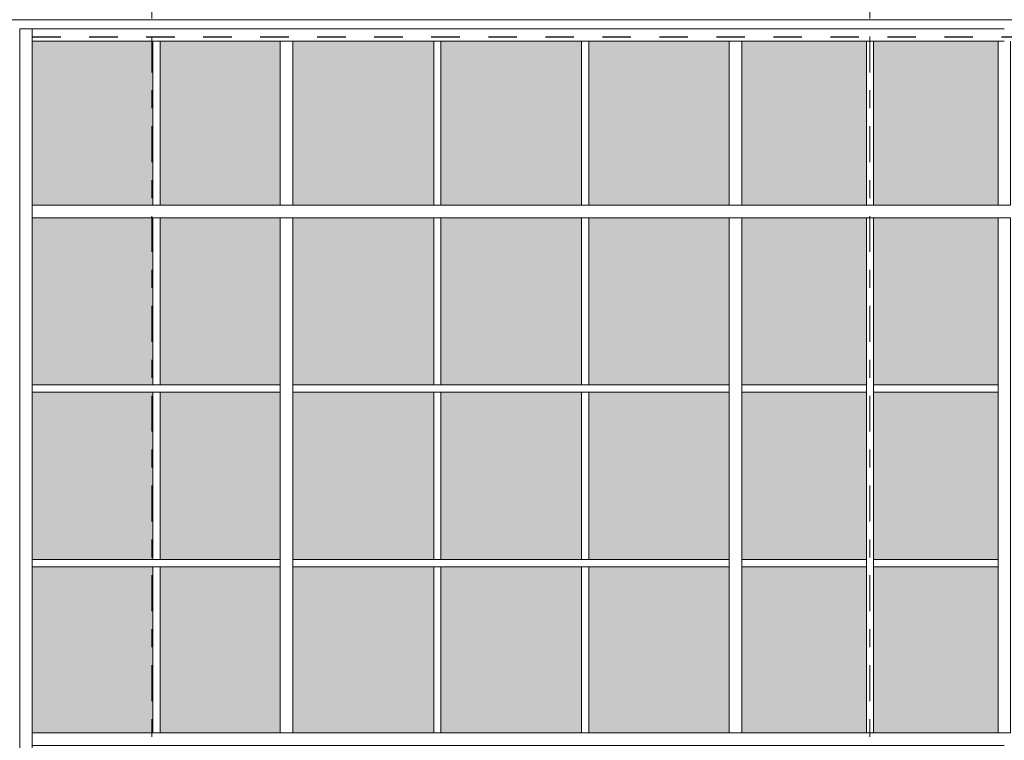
# Model space of a CAD drawing. Header units: metres. Extents: x -25 to 103, y -11 to 869.
# Tile 18 of 86: x -16.75 to -11.27, y 2.23 to 6.24. Entities that reach past the tile are written whole.
import ezdxf

# ---------------------------------------------------------------- set-up
doc = ezdxf.new("R2010")
doc.units = ezdxf.units.M
doc.header["$XCLIPFRAME"] = 2
doc.linetypes.add('_Rasterlinie_', pattern=[0.375, 0.2, -0.05, 0.075, -0.05])
doc.linetypes.add('Dash', pattern=[0.3175, 0.15875, -0.15875])
for name, color, linetype, lineweight in [('A_Fassade', 113, 'Continuous', 5), ('A_Fenster', 45, 'Continuous', 5), ('A_Linien', 5, 'Continuous', 9), ('A_Raster', 128, 'Continuous', 5), ('A_Scan-Pixelbild', 213, 'Continuous', 5)]:
    doc.layers.add(name, color=color, linetype=linetype, lineweight=lineweight)
picture_1 = doc.add_image_def('image1.jpg', size_in_pixel=(1792, 564))

# ---------------------------------------------------------------- blocks, each defined once
blk = doc.blocks.new('Facade Frame2 - Facade Frame-8092835-Ansicht Belderberg')
at = {"layer": 'A_Fenster', "color": 250, "lineweight": 9}
blk.add_line((-16.8035, 6.2401), (12.7765, 6.2401), dxfattribs=at)
blk = doc.blocks.new('Rectangular Mullion - 70mm x 280mm-8069553-Ansicht Belderberg')
at = {"layer": 'A_Fassade', "color": 250, "lineweight": 9}
for p, q in [((-16.6835, 6.1201), (-16.6835, 6.1901)), ((-15.9915, 6.1901), (-16.6835, 6.1901)), ((-16.6835, 6.1201), (-15.9915, 6.1201))]:
    blk.add_line(p, q, dxfattribs=at)
blk = doc.blocks.new('Rectangular Mullion - 70mm x 280mm-8069554-Ansicht Belderberg')
at = {"layer": 'A_Fassade', "color": 250, "lineweight": 9}
for p, q in [((-15.2669, 6.1901), (-15.9915, 6.1901)), ((-15.9915, 6.1201), (-15.2669, 6.1201))]:
    blk.add_line(p, q, dxfattribs=at)
blk = doc.blocks.new('Rectangular Mullion - 70mm x 280mm-8069720-Ansicht Belderberg')
at = {"layer": 'A_Fassade', "color": 250, "lineweight": 9}
for p, q in [((-14.7262, 6.1901), (-15.2669, 6.1901)), ((-15.2669, 6.1201), (-14.7262, 6.1201))]:
    blk.add_line(p, q, dxfattribs=at)
blk = doc.blocks.new('Rectangular Mullion - 70mm x 280mm-8069721-Ansicht Belderberg')
at = {"layer": 'A_Fassade', "color": 250, "lineweight": 9}
for p, q in [((-14.4279, 6.1901), (-14.7262, 6.1901)), ((-14.7262, 6.1201), (-14.4279, 6.1201))]:
    blk.add_line(p, q, dxfattribs=at)
blk = doc.blocks.new('Rectangular Mullion - 70mm x 280mm-8069557-Ansicht Belderberg')
at = {"layer": 'A_Fassade', "color": 250, "lineweight": 9}
for p, q in [((-13.6046, 6.1901), (-14.4279, 6.1901)), ((-14.4279, 6.1201), (-13.6046, 6.1201))]:
    blk.add_line(p, q, dxfattribs=at)
blk = doc.blocks.new('Rectangular Mullion - 70mm x 280mm-8069558-Ansicht Belderberg')
at = {"layer": 'A_Fassade', "color": 250, "lineweight": 9}
for p, q in [((-12.7663, 6.1901), (-13.6046, 6.1901)), ((-13.6046, 6.1201), (-12.7663, 6.1201))]:
    blk.add_line(p, q, dxfattribs=at)
blk = doc.blocks.new('Rectangular Mullion - 70mm x 280mm-8069559-Ansicht Belderberg')
at = {"layer": 'A_Fassade', "color": 250, "lineweight": 9}
for p, q in [((-12.018, 6.1901), (-12.7663, 6.1901)), ((-12.7663, 6.1201), (-12.018, 6.1201))]:
    blk.add_line(p, q, dxfattribs=at)
blk = doc.blocks.new('Rectangular Mullion - 70mm x 280mm-8069578-Ansicht Belderberg')
at = {"layer": 'A_Fassade', "color": 250, "lineweight": 9}
for p, q in [((-16.7535, 6.1901), (-16.6835, 6.1901)), ((-16.7535, 6.1901), (-16.7535, 5.1722)), ((-16.6835, 5.1722), (-16.6835, 6.1901))]:
    blk.add_line(p, q, dxfattribs=at)
blk = doc.blocks.new('System Panel - Glazed-8069533-Ansicht Belderberg')
at = {"layer": 'A_Fassade', "lineweight": 9}
blk.add_hatch(color=131, dxfattribs=at).paths.add_polyline_path([(-16.0115, -1.6703), (-16.0115, -0.7453), (-16.6835, -0.7453), (-16.6835, -1.6703), (-16.1909, -1.6703)], flags=0)
blk = doc.blocks.new('System Panel - Glazed-8069534-Ansicht Belderberg')
at = {"layer": 'A_Fassade', "lineweight": 9}
blk.add_hatch(color=131, dxfattribs=at).paths.add_polyline_path([(-15.3019, -1.6703), (-15.3019, -0.7453), (-15.9715, -0.7453), (-15.9715, -1.6703)], flags=0)
blk = doc.blocks.new('System Panel - Glazed-8069535-Ansicht Belderberg')
at = {"layer": 'A_Fassade', "lineweight": 9}
blk.add_hatch(color=131, dxfattribs=at).paths.add_polyline_path([(-14.7262, -1.6703), (-14.4479, -1.6703), (-14.4479, -0.7453), (-15.2319, -0.7453), (-15.2319, -1.6703)], flags=0)
blk = doc.blocks.new('System Panel - Glazed-8069537-Ansicht Belderberg')
at = {"layer": 'A_Fassade', "lineweight": 9}
blk.add_hatch(color=131, dxfattribs=at).paths.add_polyline_path([(-13.6246, -1.6703), (-13.6246, -0.7453), (-14.4079, -0.7453), (-14.4079, -1.6703)], flags=0)
blk = doc.blocks.new('System Panel - Glazed-8069538-Ansicht Belderberg')
at = {"layer": 'A_Fassade', "lineweight": 9}
blk.add_hatch(color=131, dxfattribs=at).paths.add_polyline_path([(-12.038, -1.6703), (-12.038, -0.7453), (-12.7313, -0.7453), (-12.7313, -1.6703)], flags=0)
blk = doc.blocks.new('System Panel - Glazed-8069631-Ansicht Belderberg')
at = {"layer": 'A_Fassade', "lineweight": 9}
blk.add_hatch(color=131, dxfattribs=at).paths.add_polyline_path([(-16.6835, 3.2347), (-16.0115, 3.2347), (-16.0115, 4.1672), (-16.6835, 4.1672), (-16.6835, 3.4849)], flags=0)
blk = doc.blocks.new('System Panel - Glazed-8069632-Ansicht Belderberg')
at = {"layer": 'A_Fassade', "lineweight": 9}
blk.add_hatch(color=131, dxfattribs=at).paths.add_polyline_path([(-15.3019, 3.2347), (-15.3019, 4.1672), (-15.9715, 4.1672), (-15.9715, 3.2347)], flags=0)
blk = doc.blocks.new('System Panel - Glazed-8069633-Ansicht Belderberg')
at = {"layer": 'A_Fassade', "lineweight": 9}
blk.add_hatch(color=131, dxfattribs=at).paths.add_polyline_path([(-15.2319, 3.2347), (-14.4479, 3.2347), (-14.4479, 4.1672), (-15.2319, 4.1672), (-15.2319, 3.8972)], flags=0)
blk = doc.blocks.new('System Panel - Glazed-8069634-Ansicht Belderberg')
at = {"layer": 'A_Fassade', "lineweight": 9}
blk.add_hatch(color=131, dxfattribs=at).paths.add_polyline_path([(-13.6246, 3.2347), (-13.6246, 4.1672), (-14.4079, 4.1672), (-14.4079, 3.2347)], flags=0)
blk = doc.blocks.new('System Panel - Glazed-8069635-Ansicht Belderberg')
at = {"layer": 'A_Fassade', "lineweight": 9}
blk.add_hatch(color=131, dxfattribs=at).paths.add_polyline_path([(-12.038, 3.2347), (-12.038, 4.1672), (-12.7313, 4.1672), (-12.7313, 3.2347)], flags=0)
blk = doc.blocks.new('System Panel - Glazed-8069645-Ansicht Belderberg')
at = {"layer": 'A_Fassade', "lineweight": 9}
blk.add_hatch(color=131, dxfattribs=at).paths.add_polyline_path([(-16.1909, 4.2072), (-16.0115, 4.2072), (-16.0115, 5.1372), (-16.6835, 5.1372), (-16.6835, 4.2072)], flags=0)
blk = doc.blocks.new('System Panel - Glazed-8069646-Ansicht Belderberg')
at = {"layer": 'A_Fassade', "lineweight": 9}
blk.add_hatch(color=131, dxfattribs=at).paths.add_polyline_path([(-15.3019, 4.2072), (-15.3019, 5.1372), (-15.9715, 5.1372), (-15.9715, 4.2072)], flags=0)
blk = doc.blocks.new('System Panel - Glazed-8069647-Ansicht Belderberg')
at = {"layer": 'A_Fassade', "lineweight": 9}
blk.add_hatch(color=131, dxfattribs=at).paths.add_polyline_path([(-14.7262, 4.2072), (-14.4479, 4.2072), (-14.4479, 5.1372), (-15.2319, 5.1372), (-15.2319, 4.2072)], flags=0)
blk = doc.blocks.new('System Panel - Glazed-8069648-Ansicht Belderberg')
at = {"layer": 'A_Fassade', "lineweight": 9}
blk.add_hatch(color=131, dxfattribs=at).paths.add_polyline_path([(-13.6246, 4.2072), (-13.6246, 5.1372), (-14.4079, 5.1372), (-14.4079, 4.2072)], flags=0)
blk = doc.blocks.new('System Panel - Glazed-8069649-Ansicht Belderberg')
at = {"layer": 'A_Fassade', "lineweight": 9}
blk.add_hatch(color=131, dxfattribs=at).paths.add_polyline_path([(-12.7313, 4.2072), (-12.038, 4.2072), (-12.038, 5.1372), (-12.7313, 5.1372)], flags=0)
blk = doc.blocks.new('System Panel - Glazed-8069659-Ansicht Belderberg')
at = {"layer": 'A_Fassade', "lineweight": 9}
blk.add_hatch(color=131, dxfattribs=at).paths.add_polyline_path([(-16.1909, 5.2072), (-16.0115, 5.2072), (-16.0115, 6.1201), (-16.6835, 6.1201), (-16.6835, 5.2072)], flags=0)
blk = doc.blocks.new('System Panel - Glazed-8069660-Ansicht Belderberg')
at = {"layer": 'A_Fassade', "lineweight": 9}
blk.add_hatch(color=131, dxfattribs=at).paths.add_polyline_path([(-15.3019, 5.2072), (-15.3019, 6.1201), (-15.9715, 6.1201), (-15.9715, 5.2072)], flags=0)
blk = doc.blocks.new('System Panel - Glazed-8078012-Ansicht Belderberg')
at = {"layer": 'A_Fassade', "lineweight": 9}
blk.add_hatch(color=131, dxfattribs=at).paths.add_polyline_path([(-14.7262, 5.2072), (-14.4479, 5.2072), (-14.4479, 6.1201), (-15.2319, 6.1201), (-15.2319, 5.2072)], flags=0)
blk = doc.blocks.new('System Panel - Glazed-8069663-Ansicht Belderberg')
at = {"layer": 'A_Fassade', "lineweight": 9}
blk.add_hatch(color=131, dxfattribs=at).paths.add_polyline_path([(-13.6246, 5.2072), (-13.6246, 6.1201), (-14.4079, 6.1201), (-14.4079, 5.2072)], flags=0)
blk = doc.blocks.new('System Panel - Glazed-8069664-Ansicht Belderberg')
at = {"layer": 'A_Fassade', "lineweight": 9}
blk.add_hatch(color=131, dxfattribs=at).paths.add_polyline_path([(-12.038, 5.2072), (-12.038, 6.1201), (-12.7313, 6.1201), (-12.7313, 5.2072)], flags=0)
blk = doc.blocks.new('Rectangular Mullion - 70mm x 280mm-8069689-Ansicht Belderberg')
at = {"layer": 'A_Fassade', "color": 250, "lineweight": 9}
for p, q in [((-16.7535, 2.2347), (-16.7535, 1.2297)), ((-16.6835, 1.2297), (-16.6835, 2.2347))]:
    blk.add_line(p, q, dxfattribs=at)
blk = doc.blocks.new('Rectangular Mullion - 70mm x 280mm-8069581-Ansicht Belderberg')
at = {"layer": 'A_Fassade', "color": 250, "lineweight": 9}
for p, q in [((-16.7535, 1.2297), (-16.7535, 0.2497)), ((-16.6835, 0.2497), (-16.6835, 1.2297))]:
    blk.add_line(p, q, dxfattribs=at)
blk = doc.blocks.new('Rectangular Mullion - 70mm x 280mm-8069690-Ansicht Belderberg')
at = {"layer": 'A_Fassade', "color": 250, "lineweight": 9}
for p, q in [((-16.7535, 4.1872), (-16.7535, 3.2147)), ((-16.6835, 3.2147), (-16.6835, 4.1872))]:
    blk.add_line(p, q, dxfattribs=at)
blk = doc.blocks.new('Rectangular Mullion - 70mm x 280mm-8069691-Ansicht Belderberg')
at = {"layer": 'A_Fassade', "color": 250, "lineweight": 9}
for p, q in [((-16.7535, 5.1722), (-16.7535, 4.1872)), ((-16.6835, 4.1872), (-16.6835, 5.1722))]:
    blk.add_line(p, q, dxfattribs=at)
blk = doc.blocks.new('Rectangular Mullion - 40mm x100mm-8069611-Ansicht Belderberg')
at = {"layer": 'A_Fassade', "color": 250, "lineweight": 9}
for p, q in [((-16.0115, -0.7453), (-15.9715, -0.7453)), ((-16.0115, -0.7453), (-16.0115, -1.6703)), ((-15.9715, -1.6703), (-15.9715, -0.7453))]:
    blk.add_line(p, q, dxfattribs=at)
blk = doc.blocks.new('Rectangular Mullion - 40mm x100mm-8069706-Ansicht Belderberg')
at = {"layer": 'A_Fassade', "color": 250, "lineweight": 9}
for p, q in [((-16.0115, 4.1672), (-15.9715, 4.1672)), ((-16.0115, 4.1672), (-16.0115, 3.2347)), ((-15.9715, 3.2347), (-15.9715, 4.1672)), ((-15.9715, 3.2347), (-16.0115, 3.2347))]:
    blk.add_line(p, q, dxfattribs=at)
blk = doc.blocks.new('Rectangular Mullion - 40mm x100mm-8069707-Ansicht Belderberg')
at = {"layer": 'A_Fassade', "color": 250, "lineweight": 9}
for p, q in [((-16.0115, 5.1372), (-16.0115, 4.2072)), ((-15.9715, 4.2072), (-15.9715, 5.1372)), ((-15.9715, 4.2072), (-16.0115, 4.2072))]:
    blk.add_line(p, q, dxfattribs=at)
blk = doc.blocks.new('Rectangular Mullion - 40mm x100mm-8069708-Ansicht Belderberg')
at = {"layer": 'A_Fassade', "color": 250, "lineweight": 9}
for p, q in [((-16.0115, 6.1201), (-16.0115, 5.2072)), ((-15.9715, 5.2072), (-15.9715, 6.1201))]:
    blk.add_line(p, q, dxfattribs=at)
blk = doc.blocks.new('Rectangular Mullion - 70mm x 160mm-V3-Ansicht Belderberg')
at = {"layer": 'A_Fassade', "color": 250, "lineweight": 9}
for p, q in [((-15.3019, 3.2147), (-15.3019, 2.2697)), ((-15.2319, 2.2697), (-15.2319, 3.2147)), ((-15.2319, 2.2697), (-15.3019, 2.2697))]:
    blk.add_line(p, q, dxfattribs=at)
blk = doc.blocks.new('Rectangular Mullion - 70mm x 160mm-8069709-Ansicht Belderberg')
at = {"layer": 'A_Fassade', "color": 250, "lineweight": 9}
for p, q in [((-15.3019, 4.1872), (-15.3019, 3.2147)), ((-15.2319, 3.2147), (-15.2319, 4.1872))]:
    blk.add_line(p, q, dxfattribs=at)
blk = doc.blocks.new('Rectangular Mullion - 70mm x 160mm-8069710-Ansicht Belderberg')
at = {"layer": 'A_Fassade', "color": 250, "lineweight": 9}
for p, q in [((-15.3019, 5.1372), (-15.2319, 5.1372)), ((-15.3019, 5.1372), (-15.3019, 4.1872)), ((-15.2319, 4.1872), (-15.2319, 5.1372))]:
    blk.add_line(p, q, dxfattribs=at)
blk = doc.blocks.new('Rectangular Mullion - 70mm x 160mm-8069711-Ansicht Belderberg')
at = {"layer": 'A_Fassade', "color": 250, "lineweight": 9}
for p, q in [((-15.3019, 6.1201), (-15.3019, 5.2072)), ((-15.2319, 5.2072), (-15.2319, 6.1201)), ((-15.2319, 5.2072), (-15.3019, 5.2072))]:
    blk.add_line(p, q, dxfattribs=at)
blk = doc.blocks.new('Rectangular Mullion - 40mm x100mm-8069712-Ansicht Belderberg')
at = {"layer": 'A_Fassade', "color": 250, "lineweight": 9}
for p, q in [((-12.038, 3.2147), (-12.038, 2.2697)), ((-11.998, 2.2697), (-11.998, 3.2147))]:
    blk.add_line(p, q, dxfattribs=at)
blk = doc.blocks.new('Rectangular Mullion - 40mm x100mm-8069713-Ansicht Belderberg')
at = {"layer": 'A_Fassade', "color": 250, "lineweight": 9}
for p, q in [((-12.038, 4.1872), (-12.038, 3.2147)), ((-11.998, 3.2147), (-11.998, 4.1872))]:
    blk.add_line(p, q, dxfattribs=at)
blk = doc.blocks.new('Rectangular Mullion - 40mm x100mm-8069714-Ansicht Belderberg')
at = {"layer": 'A_Fassade', "color": 250, "lineweight": 9}
for p, q in [((-12.038, 5.1372), (-12.038, 4.1872)), ((-11.998, 4.1872), (-11.998, 5.1372))]:
    blk.add_line(p, q, dxfattribs=at)
blk = doc.blocks.new('Rectangular Mullion - 70mm x 160mm-8069597-Ansicht Belderberg')
at = {"layer": 'A_Fassade', "color": 250, "lineweight": 9}
for p, q in [((-15.9915, 1.2647), (-16.6835, 1.2647)), ((-16.6835, 1.1947), (-15.9915, 1.1947))]:
    blk.add_line(p, q, dxfattribs=at)
blk = doc.blocks.new('Rectangular Mullion - 70mm x 160mm-8069598-Ansicht Belderberg')
at = {"layer": 'A_Fassade', "color": 250, "lineweight": 9}
for p, q in [((-15.2669, 1.2647), (-15.9915, 1.2647)), ((-15.9915, 1.1947), (-15.2669, 1.1947))]:
    blk.add_line(p, q, dxfattribs=at)
blk = doc.blocks.new('Rectangular Mullion - 70mm x 160mm-8069599-Ansicht Belderberg')
at = {"layer": 'A_Fassade', "color": 250, "lineweight": 9}
for p, q in [((-14.7262, 1.2647), (-15.2669, 1.2647)), ((-15.2669, 1.1947), (-14.7262, 1.1947))]:
    blk.add_line(p, q, dxfattribs=at)
blk = doc.blocks.new('Rectangular Mullion - 70mm x 160mm-8069600-Ansicht Belderberg')
at = {"layer": 'A_Fassade', "color": 250, "lineweight": 9}
for p, q in [((-14.4279, 1.2647), (-14.7262, 1.2647)), ((-14.7262, 1.1947), (-14.4279, 1.1947))]:
    blk.add_line(p, q, dxfattribs=at)
blk = doc.blocks.new('Rectangular Mullion - 70mm x 160mm-8069601-Ansicht Belderberg')
at = {"layer": 'A_Fassade', "color": 250, "lineweight": 9}
for p, q in [((-13.6046, 1.2647), (-14.4279, 1.2647)), ((-14.4279, 1.1947), (-13.6046, 1.1947))]:
    blk.add_line(p, q, dxfattribs=at)
blk = doc.blocks.new('Rectangular Mullion - 70mm x 160mm-8069607-Ansicht Belderberg')
at = {"layer": 'A_Fassade', "color": 250, "lineweight": 9}
for p, q in [((-8.7673, 1.2647), (-9.6056, 1.2647)), ((-9.6056, 1.1947), (-8.7673, 1.1947))]:
    blk.add_line(p, q, dxfattribs=at)
blk = doc.blocks.new('Rectangular Mullion - 70mm x 160mm-8069700-Ansicht Belderberg')
at = {"layer": 'A_Fassade', "color": 250, "lineweight": 9}
for p, q in [((-0.0187, 1.2647), (-0.7669, 1.2647)), ((-0.7669, 1.1947), (-0.0187, 1.1947))]:
    blk.add_line(p, q, dxfattribs=at)
blk = doc.blocks.new('Rectangular Mullion - 40mm x100mm-8069582-Ansicht Belderberg')
at = {"layer": 'A_Fassade', "color": 250, "lineweight": 9}
for p, q in [((-15.9915, -0.7053), (-16.6835, -0.7053)), ((-16.6835, -0.7453), (-15.9915, -0.7453))]:
    blk.add_line(p, q, dxfattribs=at)
blk = doc.blocks.new('Rectangular Mullion - 40mm x100mm-8069583-Ansicht Belderberg')
at = {"layer": 'A_Fassade', "color": 250, "lineweight": 9}
for p, q in [((-15.3019, -0.7053), (-15.9915, -0.7053)), ((-15.9915, -0.7453), (-15.3019, -0.7453))]:
    blk.add_line(p, q, dxfattribs=at)
blk = doc.blocks.new('Rectangular Mullion - 40mm x100mm-8069584-Ansicht Belderberg')
at = {"layer": 'A_Fassade', "color": 250, "lineweight": 9}
for p, q in [((-14.7262, -0.7053), (-15.2319, -0.7053)), ((-15.2319, -0.7453), (-14.7262, -0.7453))]:
    blk.add_line(p, q, dxfattribs=at)
blk = doc.blocks.new('Rectangular Mullion - 40mm x100mm-8069585-Ansicht Belderberg')
at = {"layer": 'A_Fassade', "color": 250, "lineweight": 9}
for p, q in [((-14.4279, -0.7053), (-14.7262, -0.7053)), ((-14.7262, -0.7453), (-14.4279, -0.7453))]:
    blk.add_line(p, q, dxfattribs=at)
blk = doc.blocks.new('Rectangular Mullion - 40mm x100mm-8069586-Ansicht Belderberg')
at = {"layer": 'A_Fassade', "color": 250, "lineweight": 9}
for p, q in [((-13.6046, -0.7053), (-14.4279, -0.7053)), ((-14.4279, -0.7453), (-13.6046, -0.7453))]:
    blk.add_line(p, q, dxfattribs=at)
blk = doc.blocks.new('Rectangular Mullion - 40mm x100mm-8069592-Ansicht Belderberg')
at = {"layer": 'A_Fassade', "color": 250, "lineweight": 9}
for p, q in [((-8.8023, -0.7053), (-9.6056, -0.7053)), ((-9.6056, -0.7453), (-8.8023, -0.7453))]:
    blk.add_line(p, q, dxfattribs=at)
blk = doc.blocks.new('Rectangular Mullion - 40mm x100mm-V5-Ansicht Belderberg')
at = {"layer": 'A_Fassade', "color": 250, "lineweight": 9}
for p, q in [((-12.038, 3.2347), (-12.7313, 3.2347)), ((-12.7313, 3.1947), (-12.038, 3.1947)), ((-12.038, 3.2347), (-12.038, 3.1947))]:
    blk.add_line(p, q, dxfattribs=at)
blk = doc.blocks.new('Rectangular Mullion - 40mm x100mm-8069716-Ansicht Belderberg')
at = {"layer": 'A_Fassade', "color": 250, "lineweight": 9}
for p, q in [((-11.998, 0.2297), (-11.998, 0.2697)), ((-11.3047, 0.2697), (-11.998, 0.2697)), ((-11.998, 0.2297), (-11.3047, 0.2297))]:
    blk.add_line(p, q, dxfattribs=at)

msp = doc.modelspace()

# ---------------------------------------------------------------- linework, layer by layer
at = {"layer": 'A_Linien', "color": 10, "linetype": 'Dash', "lineweight": 25}
msp.add_line((-19.5409, 6.1449), (15.5244, 6.1449), dxfattribs=at)
at = {"layer": 'A_Raster', "linetype": '_Rasterlinie_', "lineweight": 9}
for p, q in [((-16.0184, -11.0531), (-16.0184, 14.615)), ((-12.0184, -11.0531), (-12.0184, 14.615))]:
    msp.add_line(p, q, dxfattribs=at)

# ---------------------------------------------------------------- block references
at = {"layer": 'A_Fassade', "color": 250, "lineweight": 9}
for name, p in [('Rectangular Mullion - 70mm x 280mm-8069578-Ansicht Belderberg', (0, 0)), ('Rectangular Mullion - 70mm x 280mm-8069553-Ansicht Belderberg', (0, 0)), ('Rectangular Mullion - 70mm x 280mm-8069554-Ansicht Belderberg', (0, 0)), ('Rectangular Mullion - 70mm x 280mm-8069720-Ansicht Belderberg', (0, 0)), ('Rectangular Mullion - 70mm x 280mm-8069721-Ansicht Belderberg', (0, 0)), ('Rectangular Mullion - 70mm x 280mm-8069557-Ansicht Belderberg', (0, 0)), ('Rectangular Mullion - 70mm x 280mm-8069558-Ansicht Belderberg', (0, 0)), ('Rectangular Mullion - 70mm x 280mm-8069559-Ansicht Belderberg', (0, 0)), ('Rectangular Mullion - 70mm x 280mm-8069559-Ansicht Belderberg', (0.7483, 0)), ('System Panel - Glazed-8069659-Ansicht Belderberg', (0, 0)), ('Rectangular Mullion - 40mm x100mm-8069708-Ansicht Belderberg', (0, 0)), ('System Panel - Glazed-8069660-Ansicht Belderberg', (0, 0)), ('Rectangular Mullion - 70mm x 160mm-8069711-Ansicht Belderberg', (0, 0)), ('System Panel - Glazed-8078012-Ansicht Belderberg', (0, 0)), ('Rectangular Mullion - 40mm x100mm-8069708-Ansicht Belderberg', (1.5636, 0)), ('System Panel - Glazed-8069663-Ansicht Belderberg', (0, 0)), ('Rectangular Mullion - 40mm x100mm-8069708-Ansicht Belderberg', (2.3869, 0)), ('System Panel - Glazed-8069663-Ansicht Belderberg', (0.8233, 0)), ('Rectangular Mullion - 70mm x 160mm-8069711-Ansicht Belderberg', (2.5007, 0)), ('System Panel - Glazed-8069664-Ansicht Belderberg', (0, 0)), ('Rectangular Mullion - 40mm x100mm-8069708-Ansicht Belderberg', (3.9735, 0)), ('System Panel - Glazed-8069664-Ansicht Belderberg', (0.7333, 0)), ('Rectangular Mullion - 70mm x 160mm-8069711-Ansicht Belderberg', (3.9972, 0)), ('Rectangular Mullion - 70mm x 280mm-8069691-Ansicht Belderberg', (0, 0)), ('Rectangular Mullion - 70mm x 160mm-8069597-Ansicht Belderberg', (0, 3.9425)), ('Rectangular Mullion - 70mm x 160mm-8069598-Ansicht Belderberg', (0, 3.9425)), ('Rectangular Mullion - 70mm x 160mm-8069599-Ansicht Belderberg', (0, 3.9425)), ('Rectangular Mullion - 70mm x 160mm-8069600-Ansicht Belderberg', (0, 3.9425)), ('Rectangular Mullion - 70mm x 160mm-8069601-Ansicht Belderberg', (0, 3.9425)), ('Rectangular Mullion - 70mm x 160mm-8069607-Ansicht Belderberg', (-3.9989, 3.9425)), ('Rectangular Mullion - 70mm x 160mm-8069700-Ansicht Belderberg', (-11.9993, 3.9425)), ('Rectangular Mullion - 70mm x 160mm-8069700-Ansicht Belderberg', (-11.2511, 3.9425)), ('System Panel - Glazed-8069645-Ansicht Belderberg', (0, 0)), ('Rectangular Mullion - 40mm x100mm-8069707-Ansicht Belderberg', (0, 0)), ('System Panel - Glazed-8069646-Ansicht Belderberg', (0, 0)), ('Rectangular Mullion - 70mm x 160mm-8069710-Ansicht Belderberg', (0, 0)), ('System Panel - Glazed-8069647-Ansicht Belderberg', (0, 0)), ('Rectangular Mullion - 40mm x100mm-8069707-Ansicht Belderberg', (1.5636, 0)), ('System Panel - Glazed-8069648-Ansicht Belderberg', (0, 0)), ('Rectangular Mullion - 40mm x100mm-8069707-Ansicht Belderberg', (2.3869, 0)), ('System Panel - Glazed-8069648-Ansicht Belderberg', (0.8233, 0)), ('Rectangular Mullion - 70mm x 160mm-8069710-Ansicht Belderberg', (2.5007, 0)), ('System Panel - Glazed-8069649-Ansicht Belderberg', (0, 0)), ('Rectangular Mullion - 40mm x100mm-8069714-Ansicht Belderberg', (0, 0)), ('System Panel - Glazed-8069649-Ansicht Belderberg', (0.7333, 0)), ('Rectangular Mullion - 70mm x 160mm-8069710-Ansicht Belderberg', (3.9972, 0)), ('Rectangular Mullion - 70mm x 280mm-8069690-Ansicht Belderberg', (0, 0)), ('Rectangular Mullion - 40mm x100mm-8069582-Ansicht Belderberg', (0, 4.9125)), ('Rectangular Mullion - 40mm x100mm-8069583-Ansicht Belderberg', (0, 4.9125)), ('Rectangular Mullion - 70mm x 160mm-8069709-Ansicht Belderberg', (0, 0)), ('Rectangular Mullion - 40mm x100mm-8069584-Ansicht Belderberg', (0, 4.9125)), ('Rectangular Mullion - 40mm x100mm-8069585-Ansicht Belderberg', (0, 4.9125)), ('Rectangular Mullion - 40mm x100mm-8069586-Ansicht Belderberg', (0, 4.9125)), ('Rectangular Mullion - 40mm x100mm-8069592-Ansicht Belderberg', (-3.9989, 4.9125)), ('Rectangular Mullion - 70mm x 160mm-8069709-Ansicht Belderberg', (2.5007, 0)), ('Rectangular Mullion - 40mm x100mm-V5-Ansicht Belderberg', (0, 0.9725)), ('Rectangular Mullion - 40mm x100mm-8069713-Ansicht Belderberg', (0, 0)), ('Rectangular Mullion - 40mm x100mm-8069716-Ansicht Belderberg', (0, 3.9375)), ('Rectangular Mullion - 70mm x 160mm-8069709-Ansicht Belderberg', (3.9972, 0)), ('System Panel - Glazed-8069631-Ansicht Belderberg', (0, 0)), ('Rectangular Mullion - 40mm x100mm-8069706-Ansicht Belderberg', (0, 0)), ('System Panel - Glazed-8069632-Ansicht Belderberg', (0, 0)), ('System Panel - Glazed-8069633-Ansicht Belderberg', (0, 0)), ('Rectangular Mullion - 40mm x100mm-8069706-Ansicht Belderberg', (1.5636, 0)), ('System Panel - Glazed-8069634-Ansicht Belderberg', (0, 0)), ('Rectangular Mullion - 40mm x100mm-8069706-Ansicht Belderberg', (2.3869, 0)), ('System Panel - Glazed-8069634-Ansicht Belderberg', (0.8233, 0)), ('System Panel - Glazed-8069635-Ansicht Belderberg', (0, 0)), ('System Panel - Glazed-8069635-Ansicht Belderberg', (0.7333, 0)), ('Rectangular Mullion - 70mm x 280mm-8069581-Ansicht Belderberg', (0, 1.985)), ('Rectangular Mullion - 40mm x100mm-8069582-Ansicht Belderberg', (0, 3.94)), ('System Panel - Glazed-8069533-Ansicht Belderberg', (0, 3.94)), ('Rectangular Mullion - 40mm x100mm-8069611-Ansicht Belderberg', (0, 3.94)), ('Rectangular Mullion - 40mm x100mm-8069583-Ansicht Belderberg', (0, 3.94)), ('System Panel - Glazed-8069534-Ansicht Belderberg', (0, 3.94)), ('Rectangular Mullion - 70mm x 160mm-V3-Ansicht Belderberg', (0, 0)), ('Rectangular Mullion - 40mm x100mm-8069584-Ansicht Belderberg', (0, 3.94)), ('System Panel - Glazed-8069535-Ansicht Belderberg', (0, 3.94)), ('Rectangular Mullion - 40mm x100mm-8069585-Ansicht Belderberg', (0, 3.94)), ('Rectangular Mullion - 40mm x100mm-8069611-Ansicht Belderberg', (1.5636, 3.94)), ('Rectangular Mullion - 40mm x100mm-8069586-Ansicht Belderberg', (0, 3.94)), ('System Panel - Glazed-8069537-Ansicht Belderberg', (0, 3.94)), ('Rectangular Mullion - 40mm x100mm-8069611-Ansicht Belderberg', (2.3869, 3.94)), ('Rectangular Mullion - 40mm x100mm-8069592-Ansicht Belderberg', (-3.9989, 3.94)), ('System Panel - Glazed-8069537-Ansicht Belderberg', (0.8233, 3.94)), ('Rectangular Mullion - 70mm x 160mm-V3-Ansicht Belderberg', (2.5007, 0)), ('Rectangular Mullion - 40mm x100mm-V5-Ansicht Belderberg', (0, 0)), ('System Panel - Glazed-8069538-Ansicht Belderberg', (0, 3.94)), ('Rectangular Mullion - 40mm x100mm-8069712-Ansicht Belderberg', (0, 0)), ('Rectangular Mullion - 40mm x100mm-8069716-Ansicht Belderberg', (0, 2.965)), ('System Panel - Glazed-8069538-Ansicht Belderberg', (0.7333, 3.94)), ('Rectangular Mullion - 70mm x 160mm-V3-Ansicht Belderberg', (3.9972, 0)), ('Rectangular Mullion - 70mm x 160mm-8069597-Ansicht Belderberg', (0, 1.005)), ('Rectangular Mullion - 70mm x 160mm-8069598-Ansicht Belderberg', (0, 1.005)), ('Rectangular Mullion - 70mm x 160mm-8069599-Ansicht Belderberg', (0, 1.005)), ('Rectangular Mullion - 70mm x 160mm-8069600-Ansicht Belderberg', (0, 1.005)), ('Rectangular Mullion - 70mm x 160mm-8069601-Ansicht Belderberg', (0, 1.005)), ('Rectangular Mullion - 70mm x 160mm-8069607-Ansicht Belderberg', (-3.9989, 1.005)), ('Rectangular Mullion - 70mm x 160mm-8069700-Ansicht Belderberg', (-11.9993, 1.005)), ('Rectangular Mullion - 70mm x 160mm-8069700-Ansicht Belderberg', (-11.2511, 1.005)), ('Rectangular Mullion - 70mm x 280mm-8069689-Ansicht Belderberg', (0, 0))]:
    msp.add_blockref(name, p, dxfattribs=at)
at = {"layer": 'A_Fenster', "color": 250, "lineweight": 9}
msp.add_blockref('Facade Frame2 - Facade Frame-8092835-Ansicht Belderberg', (0, 0), dxfattribs=at)

# ---------------------------------------------------------------- pictures from other files: only their frames are drawn
at = {"layer": 'A_Scan-Pixelbild'}
image = msp.add_image(picture_1, insert=(-16.804, -1.7903), size_in_units=(29.5805, 8.0304), dxfattribs=at)
image.set_boundary_path([(-505.954, 1190.48), (-505.954, -633.421), (2390.651, -633.421), (2390.651, 1190.48), (-505.954, 1190.48)])
image.dxf.flags = 15

doc.saveas('drawing.dxf')
